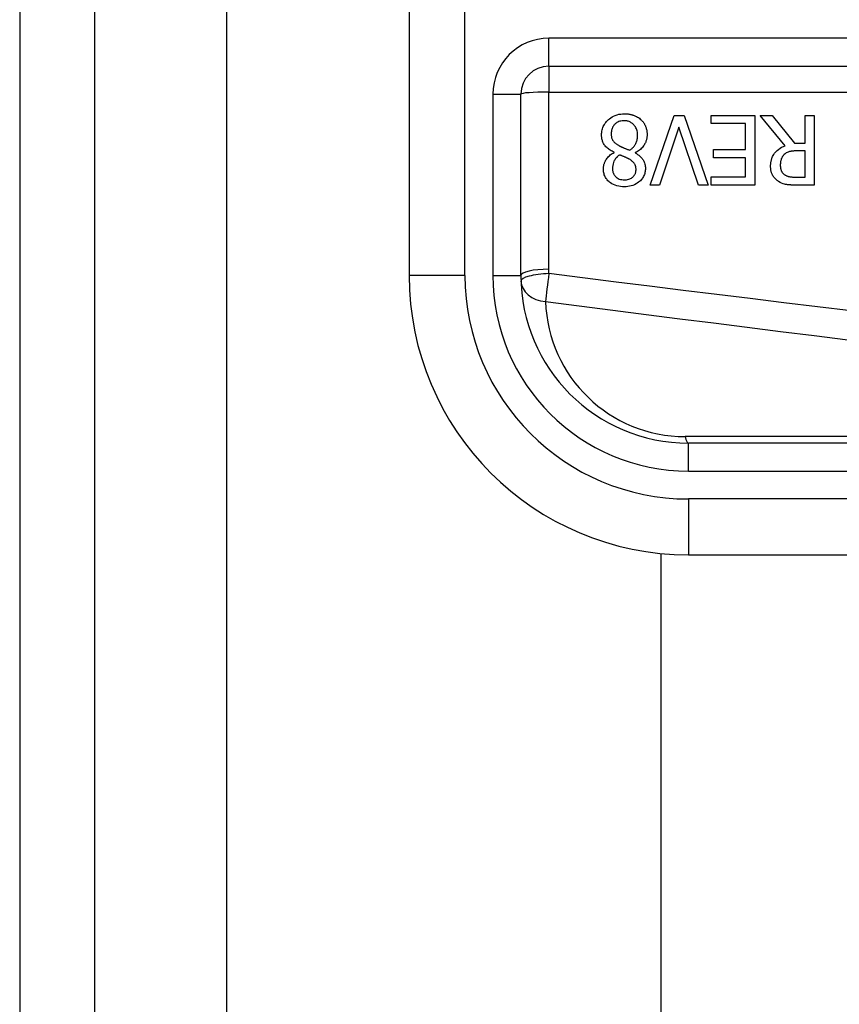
# Model space of a CAD drawing. Header units: inches. Extents: x 3.3 to 80.3, y 4.6 to 43.1.
# Tile 33 of 80: x 3.254 to 3.832, y 27.819 to 28.513. Entities that reach past the tile are written whole.
import ezdxf

# ---------------------------------------------------------------- set-up
doc = ezdxf.new("R2010")
doc.units = ezdxf.units.IN
doc.header["$MEASUREMENT"] = 0
doc.layers.add('Visible Edges(ANSI)', color=7, linetype='Continuous', lineweight=25)
doc.layers.add('Visible Tangent Edges(ANSI)', color=7, linetype='Continuous', lineweight=25)

msp = doc.modelspace()

# ---------------------------------------------------------------- linework, layer by layer
at = {"layer": 'Visible Edges(ANSI)'}
for p, q in [((3.25414, 32.62389), (3.25414, 13.11289)), ((3.30714, 13.11289), (3.30714, 32.62389)), ((3.52853, 28.7069), (3.52853, 28.33288)), ((3.62696, 28.48053), (4.27894, 28.48053)), ((3.60727, 28.33288), (3.60727, 28.46084)), ((3.69838, 28.39664), (3.71533, 28.44585)), ((3.71533, 28.44585), (3.72239, 28.44585)), ((3.72239, 28.44585), (3.73934, 28.39664)), ((3.74125, 28.44003), (3.74125, 28.44585)), ((3.74125, 28.44585), (3.77204, 28.44585)), ((3.7655, 28.44003), (3.74125, 28.44003)), ((3.7655, 28.42176), (3.7655, 28.44003)), ((3.77204, 28.44585), (3.77204, 28.39664)), ((3.79346, 28.42444), (3.77595, 28.44585)), ((3.77595, 28.44585), (3.78444, 28.44585)), ((3.78444, 28.44585), (3.8, 28.42627)), ((3.80749, 28.44585), (3.81403, 28.44585)), ((3.80749, 28.42627), (3.80749, 28.44585)), ((3.81403, 28.44585), (3.81403, 28.39664)), ((3.71868, 28.43752), (3.70504, 28.39664)), ((3.73232, 28.39664), (3.71868, 28.43752)), ((3.8, 28.42627), (3.80749, 28.42627)), ((3.6729, 28.41965), (3.6729, 28.41985)), ((3.68789, 28.41957), (3.68789, 28.41937)), ((3.74289, 28.41594), (3.74289, 28.42176)), ((3.74289, 28.42176), (3.7655, 28.42176)), ((3.80749, 28.42081), (3.80175, 28.42081)), ((3.80749, 28.4023), (3.80749, 28.42081)), ((3.7655, 28.41594), (3.74289, 28.41594)), ((3.7655, 28.40246), (3.7655, 28.41594)), ((3.74125, 28.40246), (3.7655, 28.40246)), ((3.74125, 28.39664), (3.74125, 28.40246)), ((3.80099, 28.4023), (3.80749, 28.4023)), ((3.70504, 28.39664), (3.69838, 28.39664)), ((3.73934, 28.39664), (3.73232, 28.39664)), ((3.77204, 28.39664), (3.74125, 28.39664)), ((3.81403, 28.39664), (3.80135, 28.39664)), ((4.37444, 28.21477), (3.72538, 28.21477)), ((3.70615, 17.5998), (3.70615, 28.13697)), ((3.72538, 28.13603), (4.37444, 28.13603))]:
    msp.add_line(p, q, dxfattribs=at)
at = {"layer": 'Visible Edges(ANSI)', "flags": 128}
for points in [[(3.66416, 28.43213), (3.66419, 28.433), (3.66425, 28.43385), (3.66437, 28.4347), (3.66453, 28.43554), (3.66475, 28.43637), (3.66502, 28.43719), (3.66534, 28.43799), (3.66571, 28.43877), (3.66613, 28.43952), (3.6666, 28.44024), (3.66711, 28.44093), (3.66766, 28.44159), (3.66826, 28.44222), (3.66893, 28.44286), (3.6697, 28.44352), (3.67057, 28.44417), (3.67155, 28.44479), (3.67264, 28.44536), (3.67383, 28.44587), (3.67506, 28.44628), (3.67632, 28.44659), (3.6776, 28.44681), (3.67889, 28.44693), (3.6802, 28.44697)], [(3.6802, 28.44697), (3.68064, 28.44696), (3.68107, 28.44695), (3.68151, 28.44693), (3.68195, 28.4469), (3.68239, 28.44687), (3.68282, 28.44682), (3.68326, 28.44676), (3.68369, 28.4467), (3.68412, 28.44662), (3.68455, 28.44654), (3.68497, 28.44644), (3.6854, 28.44633), (3.68582, 28.44622), (3.68624, 28.44609), (3.68666, 28.44595), (3.68708, 28.4458), (3.68758, 28.4456), (3.68814, 28.44535), (3.68877, 28.44505), (3.68943, 28.44468), (3.69012, 28.44425), (3.69077, 28.44379), (3.6914, 28.44328), (3.692, 28.44274)], [(3.68012, 28.44206), (3.67933, 28.44204), (3.67856, 28.44197), (3.67779, 28.44184), (3.67704, 28.44166), (3.6763, 28.44141), (3.6756, 28.4411), (3.67497, 28.44076), (3.67442, 28.44039), (3.67394, 28.44001), (3.67351, 28.43963), (3.67314, 28.43924), (3.67279, 28.43883), (3.67248, 28.4384), (3.6722, 28.43795), (3.67194, 28.43748), (3.67172, 28.43699), (3.67152, 28.43649), (3.67136, 28.43597), (3.67122, 28.43545), (3.67112, 28.43492), (3.67104, 28.43439), (3.67099, 28.43385), (3.67095, 28.43331), (3.67094, 28.43277)], [(3.68957, 28.43177), (3.68955, 28.43256), (3.68948, 28.43334), (3.68936, 28.43412), (3.6892, 28.43488), (3.68897, 28.43563), (3.68869, 28.43637), (3.68836, 28.43706), (3.688, 28.43769), (3.68761, 28.43826), (3.68721, 28.43877), (3.6868, 28.43923), (3.68639, 28.43964), (3.68596, 28.44003), (3.68551, 28.44038), (3.68504, 28.4407), (3.68455, 28.44099), (3.68403, 28.44125), (3.6835, 28.44147), (3.68295, 28.44166), (3.6824, 28.44181), (3.68184, 28.44192), (3.68127, 28.442), (3.6807, 28.44205), (3.68012, 28.44206)], [(3.692, 28.44274), (3.6923, 28.44245), (3.69258, 28.44215), (3.69285, 28.44184), (3.69312, 28.44153), (3.69337, 28.44121), (3.69361, 28.44088), (3.69384, 28.44054), (3.69406, 28.4402), (3.69427, 28.43985), (3.69447, 28.43949), (3.69466, 28.43912), (3.69484, 28.43875), (3.69501, 28.43837), (3.69518, 28.43796), (3.69535, 28.43752), (3.69551, 28.43703), (3.69567, 28.43651), (3.69581, 28.43594), (3.69594, 28.43534), (3.69604, 28.43473), (3.69613, 28.43411), (3.69618, 28.4335), (3.69622, 28.43288), (3.69623, 28.43225)], [(3.6729, 28.41985), (3.6722, 28.42018), (3.67151, 28.42054), (3.67084, 28.42092), (3.67018, 28.42133), (3.66953, 28.42176), (3.66891, 28.42222), (3.66831, 28.42271), (3.66774, 28.42322), (3.66719, 28.42376), (3.6667, 28.42432), (3.66627, 28.42486), (3.66589, 28.42541), (3.66557, 28.42595), (3.66529, 28.42649), (3.66506, 28.42703), (3.66485, 28.42758), (3.66468, 28.42813), (3.66454, 28.42869), (3.66442, 28.42925), (3.66432, 28.42982), (3.66425, 28.4304), (3.6642, 28.43098), (3.66417, 28.43155), (3.66416, 28.43213)], [(3.67094, 28.43277), (3.67095, 28.43224), (3.67098, 28.43171), (3.67104, 28.43117), (3.67112, 28.43064), (3.67123, 28.43012), (3.67137, 28.42961), (3.67154, 28.42911), (3.67174, 28.42865), (3.67195, 28.42825), (3.67219, 28.42788), (3.67243, 28.42755), (3.67268, 28.42725), (3.67294, 28.42697), (3.67322, 28.4267), (3.67352, 28.42644), (3.67384, 28.42618), (3.67416, 28.42593), (3.6745, 28.42568), (3.67486, 28.42544), (3.67522, 28.4252), (3.67559, 28.42497), (3.67596, 28.42475), (3.67634, 28.42453), (3.67673, 28.42432)], [(3.68394, 28.42125), (3.6843, 28.42149), (3.68465, 28.42174), (3.68499, 28.422), (3.68531, 28.42228), (3.68563, 28.42256), (3.68594, 28.42285), (3.68624, 28.42315), (3.68653, 28.42346), (3.68681, 28.42379), (3.68707, 28.42412), (3.68733, 28.42446), (3.68757, 28.42482), (3.68782, 28.4252), (3.68807, 28.42563), (3.68831, 28.4261), (3.68855, 28.42661), (3.68878, 28.42717), (3.68899, 28.42778), (3.68917, 28.42843), (3.68932, 28.42909), (3.68943, 28.42975), (3.68951, 28.43042), (3.68955, 28.4311), (3.68957, 28.43177)], [(3.69623, 28.43225), (3.69622, 28.43172), (3.69619, 28.43118), (3.69614, 28.43065), (3.69607, 28.43013), (3.69598, 28.42961), (3.69587, 28.42909), (3.69574, 28.42858), (3.69559, 28.42807), (3.69541, 28.42756), (3.69522, 28.42706), (3.69499, 28.42656), (3.69473, 28.42602), (3.69443, 28.42546), (3.69407, 28.42488), (3.69367, 28.42428), (3.6932, 28.42368), (3.69268, 28.42307), (3.69209, 28.42247), (3.69146, 28.42189), (3.6908, 28.42135), (3.69011, 28.42086), (3.68939, 28.42039), (3.68865, 28.41997), (3.68789, 28.41957)], [(3.6654, 28.40805), (3.66541, 28.4085), (3.66544, 28.40895), (3.66548, 28.40939), (3.66554, 28.40984), (3.66562, 28.41028), (3.66572, 28.41071), (3.66583, 28.41115), (3.66596, 28.41158), (3.6661, 28.412), (3.66626, 28.41243), (3.66645, 28.41287), (3.66667, 28.41336), (3.66694, 28.41389), (3.66725, 28.41445), (3.66761, 28.41504), (3.66803, 28.41563), (3.66851, 28.41623), (3.66904, 28.41683), (3.66961, 28.41739), (3.67021, 28.41792), (3.67084, 28.4184), (3.6715, 28.41885), (3.67219, 28.41927), (3.6729, 28.41965)], [(3.67673, 28.42432), (3.67688, 28.42423), (3.67704, 28.42414), (3.67721, 28.42406), (3.67738, 28.42397), (3.67755, 28.42389), (3.67774, 28.4238), (3.67793, 28.42371), (3.67814, 28.42362), (3.67836, 28.42352), (3.67859, 28.42342), (3.67883, 28.42332), (3.6791, 28.42321), (3.67938, 28.42309), (3.67967, 28.42297), (3.67999, 28.42284), (3.68033, 28.42271), (3.68069, 28.42256), (3.68107, 28.42241), (3.68148, 28.42224), (3.68192, 28.42207), (3.68238, 28.42188), (3.68287, 28.42168), (3.68339, 28.42147), (3.68394, 28.42125)], [(3.68789, 28.41937), (3.68831, 28.41913), (3.68872, 28.41887), (3.68913, 28.41861), (3.68953, 28.41833), (3.68993, 28.41805), (3.69032, 28.41775), (3.6907, 28.41745), (3.69108, 28.41714), (3.69144, 28.41681), (3.6918, 28.41648), (3.69214, 28.41613), (3.69246, 28.41578), (3.69277, 28.41541), (3.69307, 28.41503), (3.69337, 28.4146), (3.69367, 28.41412), (3.69396, 28.41358), (3.69424, 28.41296), (3.69449, 28.41227), (3.69469, 28.41153), (3.69485, 28.41078), (3.69495, 28.41002), (3.69501, 28.40925), (3.69503, 28.40848)], [(3.78325, 28.41), (3.78325, 28.41049), (3.78327, 28.41098), (3.7833, 28.41147), (3.78334, 28.41196), (3.7834, 28.41244), (3.78347, 28.41292), (3.78355, 28.4134), (3.78365, 28.41388), (3.78377, 28.41436), (3.7839, 28.41483), (3.78404, 28.41529), (3.78421, 28.41575), (3.78439, 28.41621), (3.78463, 28.41677), (3.78498, 28.41745), (3.78546, 28.41825), (3.78608, 28.41913), (3.78685, 28.42007), (3.78778, 28.42101), (3.78879, 28.42187), (3.78988, 28.42265), (3.79102, 28.42333), (3.79222, 28.42393), (3.79346, 28.42444)], [(3.80175, 28.42081), (3.80147, 28.42081), (3.80118, 28.4208), (3.80089, 28.4208), (3.80061, 28.42079), (3.80032, 28.42077), (3.80003, 28.42076), (3.79974, 28.42074), (3.79946, 28.42072), (3.79917, 28.42069), (3.79888, 28.42066), (3.7986, 28.42063), (3.79831, 28.4206), (3.79802, 28.42056), (3.79774, 28.42051), (3.79746, 28.42047), (3.79718, 28.42041), (3.7969, 28.42036), (3.79661, 28.4203), (3.7962, 28.42019), (3.79562, 28.42001), (3.79493, 28.41972), (3.79419, 28.41932), (3.79349, 28.41882), (3.79286, 28.41825)], [(3.67677, 28.41798), (3.67654, 28.4178), (3.67631, 28.41762), (3.67609, 28.41744), (3.67587, 28.41725), (3.67565, 28.41706), (3.67544, 28.41686), (3.67522, 28.41666), (3.67502, 28.41646), (3.67481, 28.41625), (3.67461, 28.41603), (3.67442, 28.41582), (3.67423, 28.4156), (3.67405, 28.41537), (3.67387, 28.41514), (3.6737, 28.41491), (3.67354, 28.41467), (3.67339, 28.41443), (3.67318, 28.41405), (3.67289, 28.41347), (3.67257, 28.41267), (3.67227, 28.41166), (3.67204, 28.4105), (3.6719, 28.40932), (3.67186, 28.40813)], [(3.68371, 28.41491), (3.68357, 28.41498), (3.68341, 28.41507), (3.68323, 28.41516), (3.68303, 28.41527), (3.68281, 28.41538), (3.68258, 28.4155), (3.68233, 28.41563), (3.68207, 28.41576), (3.68179, 28.41589), (3.6815, 28.41603), (3.6812, 28.41617), (3.68089, 28.41632), (3.68058, 28.41646), (3.68025, 28.41661), (3.67991, 28.41676), (3.67957, 28.4169), (3.67923, 28.41705), (3.67888, 28.41719), (3.67853, 28.41734), (3.67818, 28.41747), (3.67782, 28.41761), (3.67747, 28.41774), (3.67712, 28.41786), (3.67677, 28.41798)], [(3.68841, 28.40773), (3.68841, 28.40799), (3.6884, 28.40825), (3.68838, 28.40851), (3.68835, 28.40877), (3.68832, 28.40903), (3.68828, 28.40929), (3.68823, 28.40954), (3.68817, 28.4098), (3.6881, 28.41005), (3.68802, 28.4103), (3.68793, 28.41054), (3.68783, 28.41079), (3.6877, 28.41107), (3.68753, 28.41138), (3.68733, 28.41171), (3.68707, 28.41208), (3.68676, 28.41246), (3.6864, 28.41287), (3.686, 28.41326), (3.68557, 28.41363), (3.68512, 28.41398), (3.68466, 28.41431), (3.68419, 28.41462), (3.68371, 28.41491)], [(3.79286, 28.41825), (3.79263, 28.41803), (3.79242, 28.41781), (3.79221, 28.41757), (3.79202, 28.41733), (3.79183, 28.41708), (3.79166, 28.41683), (3.79149, 28.41657), (3.79134, 28.4163), (3.79119, 28.41602), (3.79105, 28.41574), (3.79092, 28.41545), (3.7908, 28.41515), (3.79069, 28.41483), (3.79058, 28.41449), (3.79049, 28.41414), (3.7904, 28.41377), (3.79032, 28.41338), (3.79025, 28.41297), (3.79019, 28.41257), (3.79014, 28.41216), (3.79011, 28.41175), (3.79008, 28.41134), (3.79007, 28.41093), (3.79007, 28.41052)], [(3.6802, 28.39552), (3.67886, 28.39556), (3.67754, 28.39567), (3.67622, 28.39587), (3.67493, 28.39617), (3.67366, 28.39657), (3.67247, 28.39707), (3.67143, 28.39762), (3.67054, 28.39818), (3.66978, 28.39875), (3.66916, 28.39929), (3.66864, 28.39979), (3.66817, 28.40031), (3.66773, 28.40085), (3.66732, 28.40141), (3.66695, 28.402), (3.66662, 28.40261), (3.66632, 28.40324), (3.66607, 28.4039), (3.66586, 28.40457), (3.66569, 28.40525), (3.66556, 28.40594), (3.66547, 28.40664), (3.66542, 28.40734), (3.6654, 28.40805)], [(3.67186, 28.40813), (3.67187, 28.40773), (3.67189, 28.40734), (3.67194, 28.40695), (3.67199, 28.40656), (3.67207, 28.40618), (3.67217, 28.4058), (3.67229, 28.40543), (3.67243, 28.40506), (3.67259, 28.40469), (3.67276, 28.40434), (3.67296, 28.40401), (3.67317, 28.40368), (3.6734, 28.40336), (3.67365, 28.40306), (3.67391, 28.40277), (3.67421, 28.40247), (3.67462, 28.40211), (3.67515, 28.40172), (3.67582, 28.40133), (3.67664, 28.40097), (3.67751, 28.4007), (3.67841, 28.40052), (3.67932, 28.40042), (3.68024, 28.40039)], [(3.69503, 28.40848), (3.69501, 28.40774), (3.69495, 28.407), (3.69485, 28.40627), (3.69471, 28.40554), (3.69452, 28.40483), (3.69428, 28.40412), (3.694, 28.40343), (3.69367, 28.40276), (3.6933, 28.40212), (3.6929, 28.4015), (3.69245, 28.40091), (3.69197, 28.40034), (3.69145, 28.3998), (3.69085, 28.39923), (3.69014, 28.39865), (3.68933, 28.39806), (3.68841, 28.39749), (3.68737, 28.39696), (3.68623, 28.3965), (3.68507, 28.39613), (3.68387, 28.39586), (3.68265, 28.39567), (3.68143, 28.39556), (3.6802, 28.39552)], [(3.68024, 28.40039), (3.681, 28.40041), (3.68176, 28.40048), (3.68251, 28.40061), (3.68324, 28.4008), (3.68396, 28.40105), (3.68462, 28.40135), (3.68519, 28.40168), (3.68568, 28.40201), (3.68609, 28.40234), (3.68642, 28.40264), (3.68671, 28.40293), (3.68697, 28.40324), (3.68721, 28.40355), (3.68742, 28.40389), (3.68762, 28.40423), (3.6878, 28.40459), (3.68795, 28.40497), (3.68808, 28.40535), (3.68818, 28.40573), (3.68827, 28.40613), (3.68833, 28.40652), (3.68838, 28.40692), (3.6884, 28.40732), (3.68841, 28.40773)], [(3.78883, 28.39923), (3.78829, 28.3996), (3.78778, 28.39998), (3.78729, 28.40039), (3.78682, 28.40083), (3.78638, 28.40128), (3.78596, 28.40176), (3.78556, 28.40227), (3.78519, 28.4028), (3.78486, 28.40332), (3.78458, 28.40383), (3.78434, 28.40432), (3.78413, 28.40479), (3.78396, 28.40524), (3.78382, 28.40568), (3.7837, 28.40611), (3.7836, 28.40653), (3.78351, 28.40696), (3.78344, 28.40739), (3.78338, 28.40782), (3.78333, 28.40825), (3.78329, 28.40869), (3.78327, 28.40913), (3.78325, 28.40956), (3.78325, 28.41)], [(3.79007, 28.41052), (3.79007, 28.41025), (3.79008, 28.40997), (3.7901, 28.4097), (3.79012, 28.40943), (3.79015, 28.40916), (3.79019, 28.40889), (3.79023, 28.40862), (3.79028, 28.40836), (3.79034, 28.40809), (3.79041, 28.40783), (3.79049, 28.40757), (3.79058, 28.40731), (3.79067, 28.40706), (3.79078, 28.4068), (3.79091, 28.40653), (3.79106, 28.40625), (3.79123, 28.40595), (3.79144, 28.40565), (3.79168, 28.40533), (3.79194, 28.40503), (3.79223, 28.40474), (3.79253, 28.40447), (3.79285, 28.40421), (3.79318, 28.40398)], [(3.80135, 28.39664), (3.80098, 28.39664), (3.80059, 28.39664), (3.80021, 28.39665), (3.79981, 28.39666), (3.79942, 28.39667), (3.79902, 28.39668), (3.79863, 28.39669), (3.79823, 28.39671), (3.79783, 28.39673), (3.79743, 28.39676), (3.79703, 28.39679), (3.79663, 28.39682), (3.79623, 28.39685), (3.79584, 28.39689), (3.79545, 28.39694), (3.79506, 28.39698), (3.79468, 28.39704), (3.79431, 28.39709), (3.79382, 28.39718), (3.79306, 28.39735), (3.79209, 28.39764), (3.79098, 28.39807), (3.78988, 28.39861), (3.78883, 28.39923)], [(3.79318, 28.40398), (3.79347, 28.40379), (3.79378, 28.40362), (3.79409, 28.40346), (3.79441, 28.40331), (3.79473, 28.40318), (3.79505, 28.40306), (3.79539, 28.40295), (3.79572, 28.40285), (3.79606, 28.40276), (3.79641, 28.40269), (3.79676, 28.40262), (3.79712, 28.40256), (3.79748, 28.40251), (3.79784, 28.40246), (3.7982, 28.40242), (3.79856, 28.40239), (3.79891, 28.40237), (3.79925, 28.40235), (3.79958, 28.40233), (3.7999, 28.40232), (3.8002, 28.40231), (3.80049, 28.40231), (3.80075, 28.4023), (3.80099, 28.4023)]]:
    msp.add_lwpolyline(points, dxfattribs=at)
at = {"layer": 'Visible Edges(ANSI)'}
for centre, radius, start, end in [((3.62696, 28.46084), 0.01969, 90, 180), ((3.72538, 28.33288), 0.19685, 180, 270), ((3.72538, 28.33288), 0.11811, 180, 270)]:
    msp.add_arc(centre, radius, start, end, dxfattribs=at)
at = {"layer": 'Visible Tangent Edges(ANSI)'}
for p, q in [((3.40014, 13.11289), (3.40014, 32.62389)), ((3.5679, 28.33288), (3.5679, 28.7069)), ((3.62696, 28.48053), (3.62696, 28.50021)), ((4.27894, 28.50021), (3.62696, 28.50021)), ((3.62696, 28.48053), (3.62696, 28.46223)), ((3.58759, 28.46084), (3.60727, 28.46084)), ((3.58759, 28.46084), (3.58759, 28.33288)), ((3.62696, 28.33738), (3.62696, 28.46223)), ((3.62696, 28.46223), (4.27894, 28.46223)), ((3.5679, 28.33288), (3.52853, 28.33288)), ((3.58759, 28.33288), (3.60727, 28.33288)), ((4.2722, 28.21936), (3.72306, 28.21936)), ((3.72538, 28.19508), (3.72538, 28.21477)), ((3.72538, 28.19508), (4.37444, 28.19508)), ((4.37444, 28.1754), (3.72538, 28.1754)), ((3.72538, 28.1754), (3.72538, 28.13603))]:
    msp.add_line(p, q, dxfattribs=at)
at = {"layer": 'Visible Tangent Edges(ANSI)', "flags": 128}
for points in [[(3.62701, 28.33426), (3.627, 28.33439), (3.627, 28.33452), (3.627, 28.33465), (3.62699, 28.33478), (3.62699, 28.33491), (3.62698, 28.33504), (3.62698, 28.33517), (3.62698, 28.3353), (3.62698, 28.33543), (3.62697, 28.33556), (3.62697, 28.33569), (3.62697, 28.33582), (3.62697, 28.33595), (3.62696, 28.33608), (3.62696, 28.33621), (3.62696, 28.33634), (3.62696, 28.33647), (3.62696, 28.3366), (3.62696, 28.33673), (3.62696, 28.33686), (3.62696, 28.33699), (3.62696, 28.33712), (3.62696, 28.33725), (3.62696, 28.33738)], [(3.83993, 28.30794), (3.81627, 28.31083), (3.79261, 28.31372), (3.76895, 28.31663), (3.74529, 28.31955), (3.72163, 28.32247), (3.69797, 28.32541), (3.67432, 28.32835), (3.65066, 28.3313), (3.62701, 28.33426)], [(3.62469, 28.31458), (3.64834, 28.31155), (3.672, 28.30852), (3.69565, 28.3055), (3.71931, 28.30249), (3.74297, 28.29949), (3.76662, 28.2965), (3.79028, 28.29351), (3.81394, 28.29054), (3.8376, 28.28757)]]:
    msp.add_lwpolyline(points, dxfattribs=at)
at = {"layer": 'Visible Tangent Edges(ANSI)'}
for centre, radius, start, end in [((3.62696, 28.46084), 0.03937, 90, 180), ((3.72538, 28.33288), 0.15748, 180, 270), ((3.72538, 28.33288), 0.1378, 180, 270), ((3.72306, 28.31779), 0.09843, 181.86625, 270)]:
    msp.add_arc(centre, radius, start, end, dxfattribs=at)
for centre, major_axis, ratio, start_param, end_param in [((3.62696, 28.46084), (-0.01969, 0), 0.07065, 4.712389, 6.283185), ((3.62696, 28.33288), (-0.01969, 0), 0.228742, 4.712389, 6.283185), ((3.62701, 28.32967), (-0.01967, -0.00064), 0.232745, 4.704805, 6.283185), ((3.62701, 28.32967), (-0.01967, -0.00064), 0.770235, 0, 1.427427), ((3.62701, 28.32967), (0.00251, 0.01952), 0.030516, 1.33773, 2.458093), ((3.72538, 28.23445), (0, -0.01969), 0.183721, 5.58589, 6.283185)]:
    msp.add_ellipse(centre, major_axis=major_axis, ratio=ratio, start_param=start_param, end_param=end_param, dxfattribs=at)

doc.saveas('drawing.dxf')
